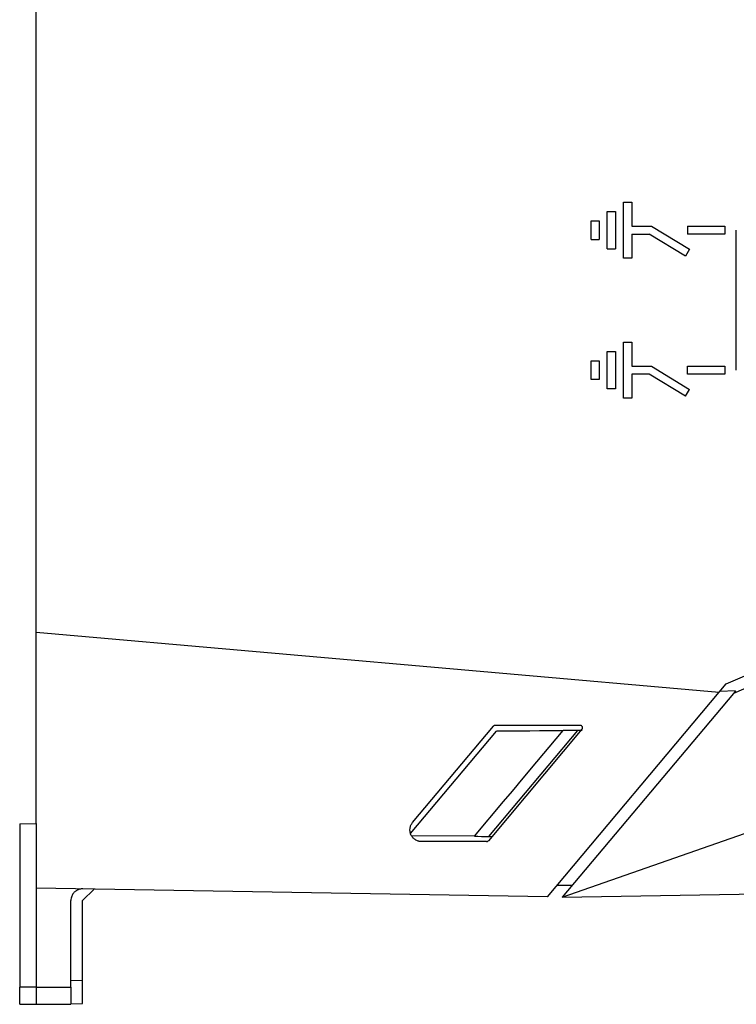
# Model space of a CAD drawing. Extents: x 86 to 639, y 68 to 658.
# Tile 25 of 66: x 86 to 148, y 308 to 393. Entities that reach past the tile are written whole.
import ezdxf

# ---------------------------------------------------------------- set-up
doc = ezdxf.new("R2010")
doc.units = 0
doc.layers.get('0').update_dxf_attribs({"linetype": 'CONTINUOUS'})

msp = doc.modelspace()

# ---------------------------------------------------------------- linework, layer by layer
at = {"color": 7, "linetype": 'CONTINUOUS'}
for p, q in [((87.802, 339.998), (87.802, 395.782)), ((138.352, 372.198), (138.352, 376.998)), ((138.352, 376.998), (139.052, 376.998)), ((139.052, 376.998), (139.052, 374.948)), ((136.952, 372.998), (136.952, 376.198)), ((136.952, 376.198), (137.652, 376.198)), ((137.652, 376.198), (137.652, 372.998)), ((135.552, 373.798), (135.552, 375.398)), ((135.552, 375.398), (136.252, 375.398)), ((136.252, 375.398), (136.252, 373.798)), ((139.052, 374.948), (140.75, 374.948)), ((140.75, 374.948), (144.034, 372.947)), ((143.852, 374.948), (147.052, 374.948)), ((143.852, 374.948), (143.852, 374.248)), ((147.052, 374.948), (147.052, 374.248)), ((148.052, 362.548), (148.052, 374.598)), ((135.552, 373.798), (136.252, 373.798)), ((139.052, 374.248), (140.554, 374.248)), ((139.052, 374.248), (139.052, 372.198)), ((143.67, 372.349), (140.554, 374.248)), ((147.052, 374.248), (143.852, 374.248)), ((136.952, 372.998), (137.652, 372.998)), ((144.034, 372.947), (143.67, 372.349)), ((139.052, 372.198), (138.352, 372.198)), ((138.352, 360.148), (138.352, 364.948)), ((138.352, 364.948), (139.052, 364.948)), ((139.052, 364.948), (139.052, 362.898)), ((136.952, 360.948), (136.952, 364.148)), ((136.952, 364.148), (137.652, 364.148)), ((137.652, 364.148), (137.652, 360.948)), ((135.552, 361.748), (135.552, 363.348)), ((135.552, 363.348), (136.252, 363.348)), ((136.252, 363.348), (136.252, 361.748)), ((139.052, 362.898), (140.75, 362.898)), ((140.75, 362.898), (144.034, 360.897)), ((143.852, 362.198), (143.852, 362.898)), ((143.852, 362.898), (147.052, 362.898)), ((147.052, 362.898), (147.052, 362.198)), ((136.252, 361.748), (135.552, 361.748)), ((140.554, 362.198), (139.052, 362.198)), ((139.052, 362.198), (139.052, 360.148)), ((143.67, 360.299), (140.554, 362.198)), ((147.052, 362.198), (143.852, 362.198)), ((137.652, 360.948), (136.952, 360.948)), ((143.67, 360.299), (144.034, 360.897)), ((139.052, 360.148), (138.352, 360.148)), ((147.19, 335.576), (179.835, 349.432)), ((180.7, 348.713), (147.802, 334.749)), ((87.802, 339.998), (146.586, 334.855)), ((87.802, 323.55), (87.802, 339.998)), ((133.083, 317.208), (192.44, 337.998)), ((146.586, 334.855), (147.19, 335.576)), ((131.797, 317.23), (146.586, 334.855)), ((147.802, 334.749), (133.083, 317.208)), ((147.995, 334.978), (146.623, 334.9)), ((147.995, 334.978), (147.802, 334.749)), ((120.031, 322.687), (127.425, 331.498)), ((120.206, 323.641), (127.158, 331.927)), ((134.775, 331.67), (126.72, 322.07)), ((134.376, 331.559), (126.724, 322.441)), ((127.312, 331.998), (134.622, 331.998)), ((134.785, 331.562), (127.425, 331.498)), ((127.425, 331.498), (133.152, 331.548)), ((134.786, 331.562), (134.376, 331.559)), ((86.402, 323.526), (87.802, 323.55)), ((86.402, 323.526), (86.402, 309.487)), ((87.802, 323.55), (87.802, 317.998)), ((125.523, 322.452), (120.117, 322.499)), ((126.567, 321.998), (120.972, 321.998)), ((126.724, 322.441), (127.029, 322.438)), ((131.797, 317.23), (87.802, 317.998)), ((87.802, 317.998), (87.802, 309.481)), ((92.802, 317.911), (91.802, 316.928)), ((133.923, 318.208), (132.617, 318.208)), ((133.083, 317.208), (186.368, 318.138)), ((90.802, 309.481), (90.802, 316.928)), ((91.802, 310.068), (91.802, 316.928)), ((86.402, 316.773), (86.397, 316.773)), ((87.802, 309.481), (86.402, 309.487)), ((87.802, 309.481), (90.802, 309.481)), ((87.802, 309.481), (87.802, 307.998)), ((86.402, 308.023), (87.802, 307.998)), ((87.802, 307.998), (90.802, 307.998)), ((90.802, 308.051), (91.802, 308.068))]:
    msp.add_line(p, q, dxfattribs=at)
at = {"color": 8, "linetype": 'CONTINUOUS'}
msp.add_line((90.802, 310.05), (91.802, 310.068), dxfattribs=at)
at = {"color": 7, "linetype": 'CONTINUOUS', "flags": 128}
msp.add_lwpolyline([(125.523, 322.452), (128.036, 325.448), (128.784, 326.34), (129.192, 326.827), (129.305, 326.962), (130.299, 328.147), (133.152, 331.548)], dxfattribs=at)
at = {"color": 7, "linetype": 'CONTINUOUS'}
for points, knots in [([(127.312, 331.998), (127.298, 331.997), (127.27, 331.996), (127.23, 331.982), (127.19, 331.96), (127.169, 331.938), (127.158, 331.927)], [0, 0, 0, 0, 0.229532, 0.472333, 0.72899, 1, 1, 1, 1]), ([(134.775, 331.67), (134.784, 331.682), (134.802, 331.706), (134.817, 331.748), (134.823, 331.793), (134.82, 331.837), (134.805, 331.884), (134.774, 331.934), (134.726, 331.972), (134.672, 331.994), (134.639, 331.997), (134.622, 331.998)], [0, 0, 0, 0, 0.099229, 0.198689, 0.298389, 0.398337, 0.498542, 0.624317, 0.783091, 0.892063, 1, 1, 1, 1]), ([(120.972, 321.998), (120.94, 321.999), (120.875, 322.001), (120.779, 322.016), (120.669, 322.045), (120.549, 322.092), (120.383, 322.186), (120.202, 322.343), (120.046, 322.582), (119.969, 322.855), (119.969, 323.091), (120.007, 323.274), (120.054, 323.407), (120.118, 323.532), (120.177, 323.605), (120.206, 323.641)], [0, 0, 0, 0, 0.041869, 0.083809, 0.126305, 0.188323, 0.251029, 0.375195, 0.49917, 0.623844, 0.749545, 0.812738, 0.875233, 0.93827, 1, 1, 1, 1]), ([(126.567, 321.998), (126.58, 321.999), (126.608, 322.001), (126.649, 322.014), (126.688, 322.036), (126.709, 322.058), (126.72, 322.07)], [0, 0, 0, 0, 0.229635, 0.472466, 0.729088, 1, 1, 1, 1]), ([(91.82, 317.928), (91.788, 317.928), (91.723, 317.927), (91.627, 317.914), (91.531, 317.892), (91.436, 317.86), (91.344, 317.819), (91.255, 317.767), (91.171, 317.706), (91.09, 317.633), (91.01, 317.543), (90.933, 317.43), (90.865, 317.289), (90.813, 317.118), (90.806, 316.994), (90.802, 316.928)], [0, 0, 0, 0, 0.059301, 0.119465, 0.180532, 0.242541, 0.305529, 0.36953, 0.434578, 0.500705, 0.574524, 0.661349, 0.761199, 0.874082, 1, 1, 1, 1]), ([(91.802, 308.068), (91.802, 308.069), (91.802, 308.071), (91.802, 308.087), (91.802, 308.112), (91.802, 308.147), (91.802, 308.192), (91.803, 308.247), (91.803, 308.311), (91.803, 308.384), (91.803, 308.465), (91.803, 308.555), (91.803, 308.652), (91.803, 308.757), (91.803, 308.868), (91.803, 308.986), (91.803, 309.108), (91.803, 309.236), (91.802, 309.368), (91.802, 309.504), (91.802, 309.642), (91.802, 309.783), (91.802, 309.925), (91.802, 310.02), (91.802, 310.068)], [0, 0, 0, 0, 0.0454585, 0.0909159, 0.1363723, 0.1818278, 0.2272824, 0.2727364, 0.3181898, 0.3636428, 0.4090954, 0.4545477, 0.5, 0.5454522, 0.5909046, 0.6363572, 0.6818102, 0.7272636, 0.7727175, 0.8181722, 0.8636277, 0.909084, 0.9545415, 1, 1, 1, 1]), ([(86.402, 308.023), (86.402, 308.023), (86.402, 308.025), (86.402, 308.038), (86.402, 308.059), (86.402, 308.088), (86.402, 308.145), (86.402, 308.248), (86.402, 308.424), (86.402, 308.641), (86.402, 308.868), (86.402, 309.084), (86.402, 309.28), (86.402, 309.418), (86.402, 309.487)], [0, 0, 0, 0, 0.050276, 0.100213, 0.150024, 0.199926, 0.250134, 0.374978, 0.500038, 0.624882, 0.749942, 0.833318, 0.916337, 1, 1, 1, 1]), ([(90.802, 309.481), (90.802, 309.438), (90.802, 309.354), (90.802, 309.232), (90.802, 309.113), (90.802, 308.998), (90.802, 308.831), (90.802, 308.625), (90.802, 308.405), (90.802, 308.226), (90.802, 308.11), (90.802, 308.042), (90.802, 308.005), (90.802, 308), (90.802, 307.998)], [0, 0, 0, 0, 0.050276, 0.100212, 0.150023, 0.199926, 0.250134, 0.37498, 0.500038, 0.624884, 0.749942, 0.83332, 0.916339, 1, 1, 1, 1])]:
    msp.add_open_spline(points, degree=3, knots=knots, dxfattribs=at)
for points in [[(134.376, 331.559), (133.968, 331.555), (133.559, 331.552), (133.152, 331.548)], [(125.523, 322.452), (125.923, 322.448), (126.324, 322.445), (126.724, 322.441)]]:
    msp.add_open_spline(points, degree=3, dxfattribs=at)

doc.saveas('drawing.dxf')
